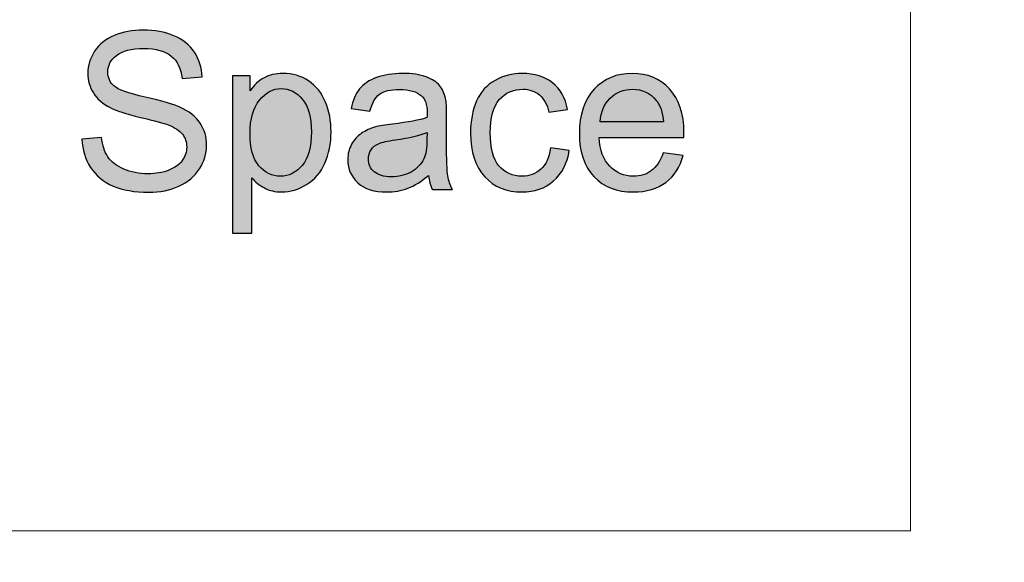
# Model space of a CAD drawing. Header units: millimetres. Extents: x -296 to 295, y -209 to 209.
# Tile 81 of 140: x -51 to -26, y 163 to 176. Entities that reach past the tile are written whole.
import ezdxf
from ezdxf.lldxf.tags import DXFTag

# ---------------------------------------------------------------- set-up
doc = ezdxf.new("R2010")
doc.units = ezdxf.units.MM
doc.header["$MEASUREMENT"] = 0
doc.layers.add('layer 1', color=7, linetype='Continuous')
tags = doc.linetypes.add('New Line5', pattern=[1, 0.5, -0.5]).pattern_tags.tags
tags[6:7] = [DXFTag(74, 4), DXFTag(75, 0), DXFTag(340, '0'), DXFTag(46, 1.0), DXFTag(50, 0.0), DXFTag(44, 0.0), DXFTag(45, 0.0)]
tags[4:5] = [DXFTag(74, 4), DXFTag(75, 0), DXFTag(340, '0'), DXFTag(46, 1.0), DXFTag(50, 0.0), DXFTag(44, 0.0), DXFTag(45, 0.0)]
tags = doc.linetypes.add('New Line8', pattern=[1, 0.5, -0.5]).pattern_tags.tags
tags[6:7] = [DXFTag(74, 4), DXFTag(75, 0), DXFTag(340, '0'), DXFTag(46, 1.0), DXFTag(50, 0.0), DXFTag(44, 0.0), DXFTag(45, 0.0)]
tags[4:5] = [DXFTag(74, 4), DXFTag(75, 0), DXFTag(340, '0'), DXFTag(46, 1.0), DXFTag(50, 0.0), DXFTag(44, 0.0), DXFTag(45, 0.0)]

msp = doc.modelspace()

# ---------------------------------------------------------------- hatches: boundary and pattern name
at = {"layer": 'layer 1'}
h = msp.add_hatch(color=18, dxfattribs=at)
edge = h.paths.add_edge_path()
edge.add_spline(control_points=[(-49.6766, 173.2507), (-49.6766, 173.2507), (-49.1822, 173.2951), (-49.1822, 173.2951), (-49.159, 173.0951), (-49.1044, 172.9312), (-49.0183, 172.8025), (-48.9322, 172.6748), (-48.7989, 172.5711), (-48.6183, 172.4914), (-48.4377, 172.4127), (-48.234, 172.3729), (-48.0081, 172.3729), (-47.8072, 172.3729), (-47.6303, 172.4025), (-47.4766, 172.4627), (-47.3229, 172.5229), (-47.209, 172.6053), (-47.134, 172.7099), (-47.059, 172.8146), (-47.0211, 172.9285), (-47.0211, 173.0507), (-47.0211, 173.1748), (-47.0572, 173.2831), (-47.1294, 173.3766), (-47.2016, 173.4692), (-47.3211, 173.547), (-47.4877, 173.6109), (-47.5942, 173.6516), (-47.8303, 173.7164), (-48.1961, 173.8044), (-48.5618, 173.8924), (-48.8174, 173.9748), (-48.9637, 174.0525), (-49.1535, 174.1525), (-49.2942, 174.2766), (-49.3868, 174.4238), (-49.4803, 174.5711), (-49.5266, 174.7368), (-49.5266, 174.9192), (-49.5266, 175.1211), (-49.4692, 175.309), (-49.3553, 175.4831), (-49.2415, 175.6581), (-49.0757, 175.7905), (-48.8563, 175.8813), (-48.6377, 175.972), (-48.3942, 176.0174), (-48.1266, 176.0174), (-47.8322, 176.0174), (-47.572, 175.9702), (-47.347, 175.8748), (-47.122, 175.7803), (-46.9488, 175.6405), (-46.8275, 175.4553), (-46.7062, 175.2711), (-46.6414, 175.0618), (-46.6322, 174.8285), (-46.6322, 174.8285), (-47.1377, 174.7896), (-47.1377, 174.7896), (-47.1646, 175.0405), (-47.2563, 175.2303), (-47.4127, 175.3581), (-47.5692, 175.4868), (-47.8007, 175.5507), (-48.1063, 175.5507), (-48.4248, 175.5507), (-48.6572, 175.4924), (-48.8026, 175.3757), (-48.9479, 175.259), (-49.0211, 175.1183), (-49.0211, 174.9535), (-49.0211, 174.8109), (-48.9692, 174.6933), (-48.8665, 174.6007), (-48.7646, 174.509), (-48.5007, 174.4137), (-48.0729, 174.3174), (-47.6451, 174.2201), (-47.3516, 174.1359), (-47.1924, 174.0637), (-46.9618, 173.9572), (-46.7905, 173.8229), (-46.6803, 173.659), (-46.5701, 173.4961), (-46.5155, 173.3081), (-46.5155, 173.0951), (-46.5155, 172.8831), (-46.5757, 172.6849), (-46.697, 172.4979), (-46.8183, 172.3109), (-46.9914, 172.1655), (-47.2183, 172.0618), (-47.4451, 171.9581), (-47.6998, 171.9062), (-47.984, 171.9062), (-48.3433, 171.9062), (-48.6442, 171.959), (-48.8868, 172.0636), (-49.1303, 172.1683), (-49.3202, 172.3257), (-49.4581, 172.5368), (-49.597, 172.747), (-49.6692, 172.9849), (-49.6766, 173.2507)], knot_values=[0, 0, 0, 0, 0.0285714, 0.0285714, 0.0285714, 0.0571429, 0.0571429, 0.0571429, 0.0857143, 0.0857143, 0.0857143, 0.1142857, 0.1142857, 0.1142857, 0.1428571, 0.1428571, 0.1428571, 0.1714286, 0.1714286, 0.1714286, 0.2, 0.2, 0.2, 0.2285714, 0.2285714, 0.2285714, 0.2571429, 0.2571429, 0.2571429, 0.2857143, 0.2857143, 0.2857143, 0.3142857, 0.3142857, 0.3142857, 0.3428571, 0.3428571, 0.3428571, 0.3714286, 0.3714286, 0.3714286, 0.4, 0.4, 0.4, 0.4285714, 0.4285714, 0.4285714, 0.4571429, 0.4571429, 0.4571429, 0.4857143, 0.4857143, 0.4857143, 0.5142857, 0.5142857, 0.5142857, 0.5428571, 0.5428571, 0.5428571, 0.5714286, 0.5714286, 0.5714286, 0.6, 0.6, 0.6, 0.6285714, 0.6285714, 0.6285714, 0.6571429, 0.6571429, 0.6571429, 0.6857143, 0.6857143, 0.6857143, 0.7142857, 0.7142857, 0.7142857, 0.7428571, 0.7428571, 0.7428571, 0.7714286, 0.7714286, 0.7714286, 0.8, 0.8, 0.8, 0.8285714, 0.8285714, 0.8285714, 0.8571429, 0.8571429, 0.8571429, 0.8857143, 0.8857143, 0.8857143, 0.9142857, 0.9142857, 0.9142857, 0.9428571, 0.9428571, 0.9428571, 0.9714286, 0.9714286, 0.9714286, 1, 1, 1, 1], degree=3, periodic=1)
h = msp.add_hatch(color=18, dxfattribs=at)
edge = h.paths.add_edge_path()
edge.add_spline(control_points=[(-45.8599, 170.8673), (-45.8599, 170.8673), (-45.8599, 174.8563), (-45.8599, 174.8563), (-45.8599, 174.8563), (-45.4155, 174.8563), (-45.4155, 174.8563), (-45.4155, 174.8563), (-45.4155, 174.4775), (-45.4155, 174.4775), (-45.3109, 174.6238), (-45.1923, 174.734), (-45.0599, 174.8072), (-44.9284, 174.8803), (-44.7683, 174.9174), (-44.5803, 174.9174), (-44.334, 174.9174), (-44.1173, 174.8544), (-43.9294, 174.7276), (-43.7414, 174.6016), (-43.5997, 174.4229), (-43.5034, 174.1933), (-43.4081, 173.9627), (-43.3599, 173.7109), (-43.3599, 173.4359), (-43.3599, 173.1424), (-43.4127, 172.8775), (-43.5182, 172.6414), (-43.6238, 172.4062), (-43.7775, 172.2257), (-43.9794, 172.0998), (-44.1803, 171.9748), (-44.3923, 171.9118), (-44.6146, 171.9118), (-44.7775, 171.9118), (-44.9238, 171.946), (-45.0525, 172.0146), (-45.1821, 172.0831), (-45.2877, 172.1692), (-45.371, 172.2738), (-45.371, 172.2738), (-45.371, 170.8673), (-45.371, 170.8673), (-45.371, 170.8673), (-45.8599, 170.8673), (-45.8599, 170.8673)], knot_values=[0, 0, 0, 0, 0.0666667, 0.0666667, 0.0666667, 0.1333333, 0.1333333, 0.1333333, 0.2, 0.2, 0.2, 0.2666667, 0.2666667, 0.2666667, 0.3333333, 0.3333333, 0.3333333, 0.4, 0.4, 0.4, 0.4666667, 0.4666667, 0.4666667, 0.5333333, 0.5333333, 0.5333333, 0.6, 0.6, 0.6, 0.6666667, 0.6666667, 0.6666667, 0.7333333, 0.7333333, 0.7333333, 0.8, 0.8, 0.8, 0.8666667, 0.8666667, 0.8666667, 0.9333333, 0.9333333, 0.9333333, 1, 1, 1, 1], degree=3, periodic=1)
h = msp.add_hatch(color=18, dxfattribs=at)
edge = h.paths.add_edge_path()
edge.add_spline(control_points=[(-40.8868, 172.334), (-41.0683, 172.1794), (-41.2433, 172.071), (-41.4109, 172.0072), (-41.5785, 171.9433), (-41.7581, 171.9118), (-41.9507, 171.9118), (-42.2673, 171.9118), (-42.5109, 171.9886), (-42.6812, 172.1433), (-42.8516, 172.297), (-42.9368, 172.4942), (-42.9368, 172.734), (-42.9368, 172.8748), (-42.9044, 173.0035), (-42.8405, 173.1201), (-42.7757, 173.2368), (-42.6914, 173.3294), (-42.5877, 173.3998), (-42.4831, 173.4701), (-42.3664, 173.5238), (-42.2359, 173.5599), (-42.1396, 173.5849), (-41.9942, 173.609), (-41.8007, 173.6331), (-41.4062, 173.6794), (-41.1146, 173.7359), (-40.9284, 173.8007), (-40.9266, 173.8674), (-40.9257, 173.91), (-40.9257, 173.9275), (-40.9257, 174.1257), (-40.972, 174.2655), (-41.0646, 174.347), (-41.1896, 174.4572), (-41.3757, 174.5118), (-41.622, 174.5118), (-41.8525, 174.5118), (-42.0229, 174.4711), (-42.1322, 174.3905), (-42.2423, 174.31), (-42.3229, 174.1674), (-42.3757, 173.9618), (-42.3757, 173.9618), (-42.8535, 174.0285), (-42.8535, 174.0285), (-42.8099, 174.2331), (-42.7386, 174.3988), (-42.6386, 174.5248), (-42.5386, 174.6507), (-42.3942, 174.747), (-42.2053, 174.8155), (-42.0173, 174.8831), (-41.7979, 174.9174), (-41.5498, 174.9174), (-41.3035, 174.9174), (-41.1025, 174.8887), (-40.9479, 174.8303), (-40.7942, 174.772), (-40.6803, 174.6998), (-40.6081, 174.6118), (-40.5359, 174.5238), (-40.4849, 174.4127), (-40.4553, 174.2785), (-40.4396, 174.1951), (-40.4312, 174.0451), (-40.4312, 173.8294), (-40.4312, 173.8294), (-40.4312, 173.1812), (-40.4312, 173.1812), (-40.4312, 172.7285), (-40.421, 172.4423), (-40.4007, 172.3211), (-40.3812, 172.1998), (-40.3405, 172.084), (-40.2812, 171.9729), (-40.2812, 171.9729), (-40.7923, 171.9729), (-40.7923, 171.9729), (-40.8414, 172.0757), (-40.8729, 172.196), (-40.8868, 172.334)], knot_values=[0, 0, 0, 0, 0.037037, 0.037037, 0.037037, 0.0740741, 0.0740741, 0.0740741, 0.1111111, 0.1111111, 0.1111111, 0.1481481, 0.1481481, 0.1481481, 0.1851852, 0.1851852, 0.1851852, 0.2222222, 0.2222222, 0.2222222, 0.2592593, 0.2592593, 0.2592593, 0.2962963, 0.2962963, 0.2962963, 0.3333333, 0.3333333, 0.3333333, 0.3703704, 0.3703704, 0.3703704, 0.4074074, 0.4074074, 0.4074074, 0.4444444, 0.4444444, 0.4444444, 0.4814815, 0.4814815, 0.4814815, 0.5185185, 0.5185185, 0.5185185, 0.5555556, 0.5555556, 0.5555556, 0.5925926, 0.5925926, 0.5925926, 0.6296296, 0.6296296, 0.6296296, 0.6666667, 0.6666667, 0.6666667, 0.7037037, 0.7037037, 0.7037037, 0.7407407, 0.7407407, 0.7407407, 0.7777778, 0.7777778, 0.7777778, 0.8148148, 0.8148148, 0.8148148, 0.8518519, 0.8518519, 0.8518519, 0.8888889, 0.8888889, 0.8888889, 0.9259259, 0.9259259, 0.9259259, 0.962963, 0.962963, 0.962963, 1, 1, 1, 1], degree=3, periodic=1)
h = msp.add_hatch(color=18, dxfattribs=at)
edge = h.paths.add_edge_path()
edge.add_spline(control_points=[(-37.797, 173.0285), (-37.797, 173.0285), (-37.3192, 172.9618), (-37.3192, 172.9618), (-37.372, 172.6331), (-37.5053, 172.3766), (-37.7211, 172.1905), (-37.9368, 172.0044), (-38.2025, 171.9118), (-38.5164, 171.9118), (-38.91, 171.9118), (-39.2266, 172.0405), (-39.4655, 172.2979), (-39.7053, 172.5553), (-39.8248, 172.9238), (-39.8248, 173.4035), (-39.8248, 173.7146), (-39.7729, 173.9859), (-39.6701, 174.2192), (-39.5674, 174.4516), (-39.4109, 174.6266), (-39.1998, 174.7424), (-38.9896, 174.859), (-38.7609, 174.9174), (-38.5127, 174.9174), (-38.2007, 174.9174), (-37.9442, 174.8387), (-37.7461, 174.6803), (-37.547, 174.522), (-37.4192, 174.297), (-37.3636, 174.0062), (-37.3636, 174.0062), (-37.8359, 173.934), (-37.8359, 173.934), (-37.8812, 174.1275), (-37.9609, 174.2729), (-38.0766, 174.3711), (-38.1914, 174.4683), (-38.3303, 174.5174), (-38.4933, 174.5174), (-38.7396, 174.5174), (-38.9396, 174.4294), (-39.0942, 174.2535), (-39.2479, 174.0766), (-39.3248, 173.7988), (-39.3248, 173.4174), (-39.3248, 173.0303), (-39.2507, 172.7498), (-39.1025, 172.5748), (-38.9535, 172.3998), (-38.76, 172.3118), (-38.522, 172.3118), (-38.3294, 172.3118), (-38.1692, 172.3701), (-38.0414, 172.4877), (-37.9127, 172.6044), (-37.8312, 172.7849), (-37.797, 173.0285)], knot_values=[0, 0, 0, 0, 0.0526316, 0.0526316, 0.0526316, 0.1052632, 0.1052632, 0.1052632, 0.1578947, 0.1578947, 0.1578947, 0.2105263, 0.2105263, 0.2105263, 0.2631579, 0.2631579, 0.2631579, 0.3157895, 0.3157895, 0.3157895, 0.3684211, 0.3684211, 0.3684211, 0.4210526, 0.4210526, 0.4210526, 0.4736842, 0.4736842, 0.4736842, 0.5263158, 0.5263158, 0.5263158, 0.5789474, 0.5789474, 0.5789474, 0.6315789, 0.6315789, 0.6315789, 0.6842105, 0.6842105, 0.6842105, 0.7368421, 0.7368421, 0.7368421, 0.7894737, 0.7894737, 0.7894737, 0.8421053, 0.8421053, 0.8421053, 0.8947368, 0.8947368, 0.8947368, 0.9473684, 0.9473684, 0.9473684, 1, 1, 1, 1], degree=3, periodic=1)
h = msp.add_hatch(color=18, dxfattribs=at)
edge = h.paths.add_edge_path()
edge.add_spline(control_points=[(-34.9358, 172.9062), (-34.9358, 172.9062), (-34.4303, 172.8396), (-34.4303, 172.8396), (-34.509, 172.5461), (-34.6562, 172.3173), (-34.871, 172.1553), (-35.0858, 171.9933), (-35.3599, 171.9118), (-35.6942, 171.9118), (-36.1146, 171.9118), (-36.4479, 172.0414), (-36.6942, 172.3007), (-36.9405, 172.559), (-37.0636, 172.9229), (-37.0636, 173.3905), (-37.0636, 173.8738), (-36.9396, 174.2498), (-36.6905, 174.5164), (-36.4414, 174.784), (-36.1183, 174.9174), (-35.721, 174.9174), (-35.3368, 174.9174), (-35.0229, 174.7868), (-34.7794, 174.5248), (-34.5358, 174.2627), (-34.4136, 173.8942), (-34.4136, 173.4192), (-34.4136, 173.3905), (-34.4145, 173.347), (-34.4164, 173.2896), (-34.4164, 173.2896), (-36.5636, 173.2896), (-36.5636, 173.2896), (-36.5451, 172.9738), (-36.4562, 172.7312), (-36.2951, 172.5636), (-36.1349, 172.3961), (-35.934, 172.3118), (-35.6942, 172.3118), (-35.5155, 172.3118), (-35.3627, 172.359), (-35.2368, 172.4535), (-35.1099, 172.5479), (-35.0099, 172.6988), (-34.9358, 172.9062)], knot_values=[0, 0, 0, 0, 0.0666667, 0.0666667, 0.0666667, 0.1333333, 0.1333333, 0.1333333, 0.2, 0.2, 0.2, 0.2666667, 0.2666667, 0.2666667, 0.3333333, 0.3333333, 0.3333333, 0.4, 0.4, 0.4, 0.4666667, 0.4666667, 0.4666667, 0.5333333, 0.5333333, 0.5333333, 0.6, 0.6, 0.6, 0.6666667, 0.6666667, 0.6666667, 0.7333333, 0.7333333, 0.7333333, 0.8, 0.8, 0.8, 0.8666667, 0.8666667, 0.8666667, 0.9333333, 0.9333333, 0.9333333, 1, 1, 1, 1], degree=3, periodic=1)
h = msp.add_hatch(color=18, dxfattribs=at)
edge = h.paths.add_edge_path()
edge.add_spline(control_points=[(-45.4155, 173.397), (-45.4155, 173.0275), (-45.3405, 172.7544), (-45.1914, 172.5775), (-45.0414, 172.4007), (-44.8599, 172.3118), (-44.647, 172.3118), (-44.4303, 172.3118), (-44.2451, 172.4035), (-44.0914, 172.5868), (-43.9368, 172.7701), (-43.8599, 173.0535), (-43.8599, 173.4377), (-43.8599, 173.8044), (-43.9349, 174.0785), (-44.0858, 174.2609), (-44.2368, 174.4433), (-44.4164, 174.534), (-44.6257, 174.534), (-44.8331, 174.534), (-45.0164, 174.4368), (-45.1757, 174.2433), (-45.3359, 174.0488), (-45.4155, 173.7674), (-45.4155, 173.397)], knot_values=[0, 0, 0, 0, 0.125, 0.125, 0.125, 0.25, 0.25, 0.25, 0.375, 0.375, 0.375, 0.5, 0.5, 0.5, 0.625, 0.625, 0.625, 0.75, 0.75, 0.75, 0.875, 0.875, 0.875, 1, 1, 1, 1], degree=3, periodic=1)
h = msp.add_hatch(color=18, dxfattribs=at)
edge = h.paths.add_edge_path()
edge.add_spline(control_points=[(-36.5359, 173.6896), (-36.5359, 173.6896), (-34.9303, 173.6896), (-34.9303, 173.6896), (-34.9516, 173.9322), (-35.0136, 174.1137), (-35.1146, 174.235), (-35.2692, 174.4229), (-35.471, 174.5174), (-35.7183, 174.5174), (-35.9423, 174.5174), (-36.1303, 174.4424), (-36.2831, 174.2924), (-36.4349, 174.1424), (-36.5192, 173.9414), (-36.5359, 173.6896)], knot_values=[0, 0, 0, 0, 0.2, 0.2, 0.2, 0.4, 0.4, 0.4, 0.6, 0.6, 0.6, 0.8, 0.8, 0.8, 1, 1, 1, 1], degree=3, periodic=1)
h = msp.add_hatch(color=18, dxfattribs=at)
edge = h.paths.add_edge_path()
edge.add_spline(control_points=[(-40.9257, 173.4174), (-41.1035, 173.3451), (-41.3701, 173.284), (-41.7257, 173.234), (-41.9275, 173.2053), (-42.0701, 173.1729), (-42.1535, 173.1368), (-42.2368, 173.1007), (-42.3007, 173.0479), (-42.3461, 172.9794), (-42.3914, 172.9099), (-42.4146, 172.8331), (-42.4146, 172.7479), (-42.4146, 172.6192), (-42.3655, 172.5109), (-42.2664, 172.4248), (-42.1673, 172.3386), (-42.0229, 172.2951), (-41.8331, 172.2951), (-41.6451, 172.2951), (-41.4775, 172.3359), (-41.3303, 172.4183), (-41.184, 172.4998), (-41.0757, 172.6118), (-41.0072, 172.7535), (-40.9544, 172.8636), (-40.9284, 173.0257), (-40.9284, 173.2396), (-40.9284, 173.2396), (-40.9257, 173.4174), (-40.9257, 173.4174)], knot_values=[0, 0, 0, 0, 0.1, 0.1, 0.1, 0.2, 0.2, 0.2, 0.3, 0.3, 0.3, 0.4, 0.4, 0.4, 0.5, 0.5, 0.5, 0.6, 0.6, 0.6, 0.7, 0.7, 0.7, 0.8, 0.8, 0.8, 0.9, 0.9, 0.9, 1, 1, 1, 1], degree=3, periodic=1)

# ---------------------------------------------------------------- linework, layer by layer
at = {"layer": 'layer 1', "color": 1, "lineweight": 0}
msp.add_open_spline([(295.3283, 209.2747), (295.3283, 209.2747), (295.3283, -208.9236), (295.3283, -208.9236), (295.3283, -208.9236), (-296.1944, -208.9236), (-296.1944, -208.9236), (-296.1944, -208.9236), (-296.1944, 209.2747), (-296.1944, 209.2747), (-296.1944, 209.2747), (295.3283, 209.2747), (295.3283, 209.2747)], degree=3, knots=[0, 0, 0, 0, 0.25, 0.25, 0.25, 0.5, 0.5, 0.5, 0.75, 0.75, 0.75, 1, 1, 1, 1], dxfattribs=at)
at = {"layer": 'layer 1', "color": 5, "lineweight": 0}
msp.add_open_spline([(-281.2487, 194.7284), (-281.2487, 194.7284), (-281.2487, -197.0649), (-281.2487, -197.0649), (-281.2487, -197.0649), (283.3586, -197.0649), (283.3586, -197.0649)], degree=3, knots=[0, 0, 0, 0, 0.5, 0.5, 0.5, 1, 1, 1, 1], dxfattribs=at)
at = {"layer": 'layer 1', "linetype": 'New Line5', "lineweight": 9}
msp.add_open_spline([(-28.672, 188.3214), (-28.672, 188.3214), (-28.672, 163.3214), (-28.672, 163.3214)], degree=3, dxfattribs=at)
at = {"layer": 'layer 1'}
for points, knots in [([(-49.6766, 173.2507), (-49.6766, 173.2507), (-49.1822, 173.2951), (-49.1822, 173.2951), (-49.159, 173.0951), (-49.1044, 172.9312), (-49.0183, 172.8025), (-48.9322, 172.6748), (-48.7989, 172.5711), (-48.6183, 172.4914), (-48.4377, 172.4127), (-48.234, 172.3729), (-48.0081, 172.3729), (-47.8072, 172.3729), (-47.6303, 172.4025), (-47.4766, 172.4627), (-47.3229, 172.5229), (-47.209, 172.6053), (-47.134, 172.7099), (-47.059, 172.8146), (-47.0211, 172.9285), (-47.0211, 173.0507), (-47.0211, 173.1748), (-47.0572, 173.2831), (-47.1294, 173.3766), (-47.2016, 173.4692), (-47.3211, 173.547), (-47.4877, 173.6109), (-47.5942, 173.6516), (-47.8303, 173.7164), (-48.1961, 173.8044), (-48.5618, 173.8924), (-48.8174, 173.9748), (-48.9637, 174.0525), (-49.1535, 174.1525), (-49.2942, 174.2766), (-49.3868, 174.4238), (-49.4803, 174.5711), (-49.5266, 174.7368), (-49.5266, 174.9192), (-49.5266, 175.1211), (-49.4692, 175.309), (-49.3553, 175.4831), (-49.2415, 175.6581), (-49.0757, 175.7905), (-48.8563, 175.8813), (-48.6377, 175.972), (-48.3942, 176.0174), (-48.1266, 176.0174), (-47.8322, 176.0174), (-47.572, 175.9702), (-47.347, 175.8748), (-47.122, 175.7803), (-46.9488, 175.6405), (-46.8275, 175.4553), (-46.7062, 175.2711), (-46.6414, 175.0618), (-46.6322, 174.8285), (-46.6322, 174.8285), (-47.1377, 174.7896), (-47.1377, 174.7896), (-47.1646, 175.0405), (-47.2563, 175.2303), (-47.4127, 175.3581), (-47.5692, 175.4868), (-47.8007, 175.5507), (-48.1063, 175.5507), (-48.4248, 175.5507), (-48.6572, 175.4924), (-48.8026, 175.3757), (-48.9479, 175.259), (-49.0211, 175.1183), (-49.0211, 174.9535), (-49.0211, 174.8109), (-48.9692, 174.6933), (-48.8665, 174.6007), (-48.7646, 174.509), (-48.5007, 174.4137), (-48.0729, 174.3174), (-47.6451, 174.2201), (-47.3516, 174.1359), (-47.1924, 174.0637), (-46.9618, 173.9572), (-46.7905, 173.8229), (-46.6803, 173.659), (-46.5701, 173.4961), (-46.5155, 173.3081), (-46.5155, 173.0951), (-46.5155, 172.8831), (-46.5757, 172.6849), (-46.697, 172.4979), (-46.8183, 172.3109), (-46.9914, 172.1655), (-47.2183, 172.0618), (-47.4451, 171.9581), (-47.6998, 171.9062), (-47.984, 171.9062), (-48.3433, 171.9062), (-48.6442, 171.959), (-48.8868, 172.0636), (-49.1303, 172.1683), (-49.3202, 172.3257), (-49.4581, 172.5368), (-49.597, 172.747), (-49.6692, 172.9849), (-49.6766, 173.2507)], [0, 0, 0, 0, 0.0285714, 0.0285714, 0.0285714, 0.0571429, 0.0571429, 0.0571429, 0.0857143, 0.0857143, 0.0857143, 0.1142857, 0.1142857, 0.1142857, 0.1428571, 0.1428571, 0.1428571, 0.1714286, 0.1714286, 0.1714286, 0.2, 0.2, 0.2, 0.2285714, 0.2285714, 0.2285714, 0.2571429, 0.2571429, 0.2571429, 0.2857143, 0.2857143, 0.2857143, 0.3142857, 0.3142857, 0.3142857, 0.3428571, 0.3428571, 0.3428571, 0.3714286, 0.3714286, 0.3714286, 0.4, 0.4, 0.4, 0.4285714, 0.4285714, 0.4285714, 0.4571429, 0.4571429, 0.4571429, 0.4857143, 0.4857143, 0.4857143, 0.5142857, 0.5142857, 0.5142857, 0.5428571, 0.5428571, 0.5428571, 0.5714286, 0.5714286, 0.5714286, 0.6, 0.6, 0.6, 0.6285714, 0.6285714, 0.6285714, 0.6571429, 0.6571429, 0.6571429, 0.6857143, 0.6857143, 0.6857143, 0.7142857, 0.7142857, 0.7142857, 0.7428571, 0.7428571, 0.7428571, 0.7714286, 0.7714286, 0.7714286, 0.8, 0.8, 0.8, 0.8285714, 0.8285714, 0.8285714, 0.8571429, 0.8571429, 0.8571429, 0.8857143, 0.8857143, 0.8857143, 0.9142857, 0.9142857, 0.9142857, 0.9428571, 0.9428571, 0.9428571, 0.9714286, 0.9714286, 0.9714286, 1, 1, 1, 1]), ([(-45.8599, 170.8673), (-45.8599, 170.8673), (-45.8599, 174.8563), (-45.8599, 174.8563), (-45.8599, 174.8563), (-45.4155, 174.8563), (-45.4155, 174.8563), (-45.4155, 174.8563), (-45.4155, 174.4775), (-45.4155, 174.4775), (-45.3109, 174.6238), (-45.1923, 174.734), (-45.0599, 174.8072), (-44.9284, 174.8803), (-44.7683, 174.9174), (-44.5803, 174.9174), (-44.334, 174.9174), (-44.1173, 174.8544), (-43.9294, 174.7276), (-43.7414, 174.6016), (-43.5997, 174.4229), (-43.5034, 174.1933), (-43.4081, 173.9627), (-43.3599, 173.7109), (-43.3599, 173.4359), (-43.3599, 173.1424), (-43.4127, 172.8775), (-43.5182, 172.6414), (-43.6238, 172.4062), (-43.7775, 172.2257), (-43.9794, 172.0998), (-44.1803, 171.9748), (-44.3923, 171.9118), (-44.6146, 171.9118), (-44.7775, 171.9118), (-44.9238, 171.946), (-45.0525, 172.0146), (-45.1821, 172.0831), (-45.2877, 172.1692), (-45.371, 172.2738), (-45.371, 172.2738), (-45.371, 170.8673), (-45.371, 170.8673), (-45.371, 170.8673), (-45.8599, 170.8673), (-45.8599, 170.8673)], [0, 0, 0, 0, 0.0666667, 0.0666667, 0.0666667, 0.1333333, 0.1333333, 0.1333333, 0.2, 0.2, 0.2, 0.2666667, 0.2666667, 0.2666667, 0.3333333, 0.3333333, 0.3333333, 0.4, 0.4, 0.4, 0.4666667, 0.4666667, 0.4666667, 0.5333333, 0.5333333, 0.5333333, 0.6, 0.6, 0.6, 0.6666667, 0.6666667, 0.6666667, 0.7333333, 0.7333333, 0.7333333, 0.8, 0.8, 0.8, 0.8666667, 0.8666667, 0.8666667, 0.9333333, 0.9333333, 0.9333333, 1, 1, 1, 1]), ([(-40.8868, 172.334), (-41.0683, 172.1794), (-41.2433, 172.071), (-41.4109, 172.0072), (-41.5785, 171.9433), (-41.7581, 171.9118), (-41.9507, 171.9118), (-42.2673, 171.9118), (-42.5109, 171.9886), (-42.6812, 172.1433), (-42.8516, 172.297), (-42.9368, 172.4942), (-42.9368, 172.734), (-42.9368, 172.8748), (-42.9044, 173.0035), (-42.8405, 173.1201), (-42.7757, 173.2368), (-42.6914, 173.3294), (-42.5877, 173.3998), (-42.4831, 173.4701), (-42.3664, 173.5238), (-42.2359, 173.5599), (-42.1396, 173.5849), (-41.9942, 173.609), (-41.8007, 173.6331), (-41.4062, 173.6794), (-41.1146, 173.7359), (-40.9284, 173.8007), (-40.9266, 173.8674), (-40.9257, 173.91), (-40.9257, 173.9275), (-40.9257, 174.1257), (-40.972, 174.2655), (-41.0646, 174.347), (-41.1896, 174.4572), (-41.3757, 174.5118), (-41.622, 174.5118), (-41.8525, 174.5118), (-42.0229, 174.4711), (-42.1322, 174.3905), (-42.2423, 174.31), (-42.3229, 174.1674), (-42.3757, 173.9618), (-42.3757, 173.9618), (-42.8535, 174.0285), (-42.8535, 174.0285), (-42.8099, 174.2331), (-42.7386, 174.3988), (-42.6386, 174.5248), (-42.5386, 174.6507), (-42.3942, 174.747), (-42.2053, 174.8155), (-42.0173, 174.8831), (-41.7979, 174.9174), (-41.5498, 174.9174), (-41.3035, 174.9174), (-41.1025, 174.8887), (-40.9479, 174.8303), (-40.7942, 174.772), (-40.6803, 174.6998), (-40.6081, 174.6118), (-40.5359, 174.5238), (-40.4849, 174.4127), (-40.4553, 174.2785), (-40.4396, 174.1951), (-40.4312, 174.0451), (-40.4312, 173.8294), (-40.4312, 173.8294), (-40.4312, 173.1812), (-40.4312, 173.1812), (-40.4312, 172.7285), (-40.421, 172.4423), (-40.4007, 172.3211), (-40.3812, 172.1998), (-40.3405, 172.084), (-40.2812, 171.9729), (-40.2812, 171.9729), (-40.7923, 171.9729), (-40.7923, 171.9729), (-40.8414, 172.0757), (-40.8729, 172.196), (-40.8868, 172.334)], [0, 0, 0, 0, 0.037037, 0.037037, 0.037037, 0.0740741, 0.0740741, 0.0740741, 0.1111111, 0.1111111, 0.1111111, 0.1481481, 0.1481481, 0.1481481, 0.1851852, 0.1851852, 0.1851852, 0.2222222, 0.2222222, 0.2222222, 0.2592593, 0.2592593, 0.2592593, 0.2962963, 0.2962963, 0.2962963, 0.3333333, 0.3333333, 0.3333333, 0.3703704, 0.3703704, 0.3703704, 0.4074074, 0.4074074, 0.4074074, 0.4444444, 0.4444444, 0.4444444, 0.4814815, 0.4814815, 0.4814815, 0.5185185, 0.5185185, 0.5185185, 0.5555556, 0.5555556, 0.5555556, 0.5925926, 0.5925926, 0.5925926, 0.6296296, 0.6296296, 0.6296296, 0.6666667, 0.6666667, 0.6666667, 0.7037037, 0.7037037, 0.7037037, 0.7407407, 0.7407407, 0.7407407, 0.7777778, 0.7777778, 0.7777778, 0.8148148, 0.8148148, 0.8148148, 0.8518519, 0.8518519, 0.8518519, 0.8888889, 0.8888889, 0.8888889, 0.9259259, 0.9259259, 0.9259259, 0.962963, 0.962963, 0.962963, 1, 1, 1, 1]), ([(-37.797, 173.0285), (-37.797, 173.0285), (-37.3192, 172.9618), (-37.3192, 172.9618), (-37.372, 172.6331), (-37.5053, 172.3766), (-37.7211, 172.1905), (-37.9368, 172.0044), (-38.2025, 171.9118), (-38.5164, 171.9118), (-38.91, 171.9118), (-39.2266, 172.0405), (-39.4655, 172.2979), (-39.7053, 172.5553), (-39.8248, 172.9238), (-39.8248, 173.4035), (-39.8248, 173.7146), (-39.7729, 173.9859), (-39.6701, 174.2192), (-39.5674, 174.4516), (-39.4109, 174.6266), (-39.1998, 174.7424), (-38.9896, 174.859), (-38.7609, 174.9174), (-38.5127, 174.9174), (-38.2007, 174.9174), (-37.9442, 174.8387), (-37.7461, 174.6803), (-37.547, 174.522), (-37.4192, 174.297), (-37.3636, 174.0062), (-37.3636, 174.0062), (-37.8359, 173.934), (-37.8359, 173.934), (-37.8812, 174.1275), (-37.9609, 174.2729), (-38.0766, 174.3711), (-38.1914, 174.4683), (-38.3303, 174.5174), (-38.4933, 174.5174), (-38.7396, 174.5174), (-38.9396, 174.4294), (-39.0942, 174.2535), (-39.2479, 174.0766), (-39.3248, 173.7988), (-39.3248, 173.4174), (-39.3248, 173.0303), (-39.2507, 172.7498), (-39.1025, 172.5748), (-38.9535, 172.3998), (-38.76, 172.3118), (-38.522, 172.3118), (-38.3294, 172.3118), (-38.1692, 172.3701), (-38.0414, 172.4877), (-37.9127, 172.6044), (-37.8312, 172.7849), (-37.797, 173.0285)], [0, 0, 0, 0, 0.0526316, 0.0526316, 0.0526316, 0.1052632, 0.1052632, 0.1052632, 0.1578947, 0.1578947, 0.1578947, 0.2105263, 0.2105263, 0.2105263, 0.2631579, 0.2631579, 0.2631579, 0.3157895, 0.3157895, 0.3157895, 0.3684211, 0.3684211, 0.3684211, 0.4210526, 0.4210526, 0.4210526, 0.4736842, 0.4736842, 0.4736842, 0.5263158, 0.5263158, 0.5263158, 0.5789474, 0.5789474, 0.5789474, 0.6315789, 0.6315789, 0.6315789, 0.6842105, 0.6842105, 0.6842105, 0.7368421, 0.7368421, 0.7368421, 0.7894737, 0.7894737, 0.7894737, 0.8421053, 0.8421053, 0.8421053, 0.8947368, 0.8947368, 0.8947368, 0.9473684, 0.9473684, 0.9473684, 1, 1, 1, 1]), ([(-34.9358, 172.9062), (-34.9358, 172.9062), (-34.4303, 172.8396), (-34.4303, 172.8396), (-34.509, 172.5461), (-34.6562, 172.3173), (-34.871, 172.1553), (-35.0858, 171.9933), (-35.3599, 171.9118), (-35.6942, 171.9118), (-36.1146, 171.9118), (-36.4479, 172.0414), (-36.6942, 172.3007), (-36.9405, 172.559), (-37.0636, 172.9229), (-37.0636, 173.3905), (-37.0636, 173.8738), (-36.9396, 174.2498), (-36.6905, 174.5164), (-36.4414, 174.784), (-36.1183, 174.9174), (-35.721, 174.9174), (-35.3368, 174.9174), (-35.0229, 174.7868), (-34.7794, 174.5248), (-34.5358, 174.2627), (-34.4136, 173.8942), (-34.4136, 173.4192), (-34.4136, 173.3905), (-34.4145, 173.347), (-34.4164, 173.2896), (-34.4164, 173.2896), (-36.5636, 173.2896), (-36.5636, 173.2896), (-36.5451, 172.9738), (-36.4562, 172.7312), (-36.2951, 172.5636), (-36.1349, 172.3961), (-35.934, 172.3118), (-35.6942, 172.3118), (-35.5155, 172.3118), (-35.3627, 172.359), (-35.2368, 172.4535), (-35.1099, 172.5479), (-35.0099, 172.6988), (-34.9358, 172.9062)], [0, 0, 0, 0, 0.0666667, 0.0666667, 0.0666667, 0.1333333, 0.1333333, 0.1333333, 0.2, 0.2, 0.2, 0.2666667, 0.2666667, 0.2666667, 0.3333333, 0.3333333, 0.3333333, 0.4, 0.4, 0.4, 0.4666667, 0.4666667, 0.4666667, 0.5333333, 0.5333333, 0.5333333, 0.6, 0.6, 0.6, 0.6666667, 0.6666667, 0.6666667, 0.7333333, 0.7333333, 0.7333333, 0.8, 0.8, 0.8, 0.8666667, 0.8666667, 0.8666667, 0.9333333, 0.9333333, 0.9333333, 1, 1, 1, 1]), ([(-45.4155, 173.397), (-45.4155, 173.0275), (-45.3405, 172.7544), (-45.1914, 172.5775), (-45.0414, 172.4007), (-44.8599, 172.3118), (-44.647, 172.3118), (-44.4303, 172.3118), (-44.2451, 172.4035), (-44.0914, 172.5868), (-43.9368, 172.7701), (-43.8599, 173.0535), (-43.8599, 173.4377), (-43.8599, 173.8044), (-43.9349, 174.0785), (-44.0858, 174.2609), (-44.2368, 174.4433), (-44.4164, 174.534), (-44.6257, 174.534), (-44.8331, 174.534), (-45.0164, 174.4368), (-45.1757, 174.2433), (-45.3359, 174.0488), (-45.4155, 173.7674), (-45.4155, 173.397)], [0, 0, 0, 0, 0.125, 0.125, 0.125, 0.25, 0.25, 0.25, 0.375, 0.375, 0.375, 0.5, 0.5, 0.5, 0.625, 0.625, 0.625, 0.75, 0.75, 0.75, 0.875, 0.875, 0.875, 1, 1, 1, 1]), ([(-36.5359, 173.6896), (-36.5359, 173.6896), (-34.9303, 173.6896), (-34.9303, 173.6896), (-34.9516, 173.9322), (-35.0136, 174.1137), (-35.1146, 174.235), (-35.2692, 174.4229), (-35.471, 174.5174), (-35.7183, 174.5174), (-35.9423, 174.5174), (-36.1303, 174.4424), (-36.2831, 174.2924), (-36.4349, 174.1424), (-36.5192, 173.9414), (-36.5359, 173.6896)], [0, 0, 0, 0, 0.2, 0.2, 0.2, 0.4, 0.4, 0.4, 0.6, 0.6, 0.6, 0.8, 0.8, 0.8, 1, 1, 1, 1]), ([(-40.9257, 173.4174), (-41.1035, 173.3451), (-41.3701, 173.284), (-41.7257, 173.234), (-41.9275, 173.2053), (-42.0701, 173.1729), (-42.1535, 173.1368), (-42.2368, 173.1007), (-42.3007, 173.0479), (-42.3461, 172.9794), (-42.3914, 172.9099), (-42.4146, 172.8331), (-42.4146, 172.7479), (-42.4146, 172.6192), (-42.3655, 172.5109), (-42.2664, 172.4248), (-42.1673, 172.3386), (-42.0229, 172.2951), (-41.8331, 172.2951), (-41.6451, 172.2951), (-41.4775, 172.3359), (-41.3303, 172.4183), (-41.184, 172.4998), (-41.0757, 172.6118), (-41.0072, 172.7535), (-40.9544, 172.8636), (-40.9284, 173.0257), (-40.9284, 173.2396), (-40.9284, 173.2396), (-40.9257, 173.4174), (-40.9257, 173.4174)], [0, 0, 0, 0, 0.1, 0.1, 0.1, 0.2, 0.2, 0.2, 0.3, 0.3, 0.3, 0.4, 0.4, 0.4, 0.5, 0.5, 0.5, 0.6, 0.6, 0.6, 0.7, 0.7, 0.7, 0.8, 0.8, 0.8, 0.9, 0.9, 0.9, 1, 1, 1, 1])]:
    msp.add_open_spline(points, degree=3, knots=knots, dxfattribs=at)
at = {"layer": 'layer 1', "lineweight": 0}
msp.add_open_spline([(-28.672, 163.3214), (-28.672, 163.3214), (-81.1086, 163.3214), (-81.1086, 163.3214)], degree=3, dxfattribs=at)
at = {"layer": 'layer 1', "linetype": 'New Line8', "lineweight": 9}
msp.add_open_spline([(-28.672, 163.3214), (-28.672, 163.3214), (-73.672, 163.3214), (-73.672, 163.3214)], degree=3, dxfattribs=at)

doc.saveas('drawing.dxf')
